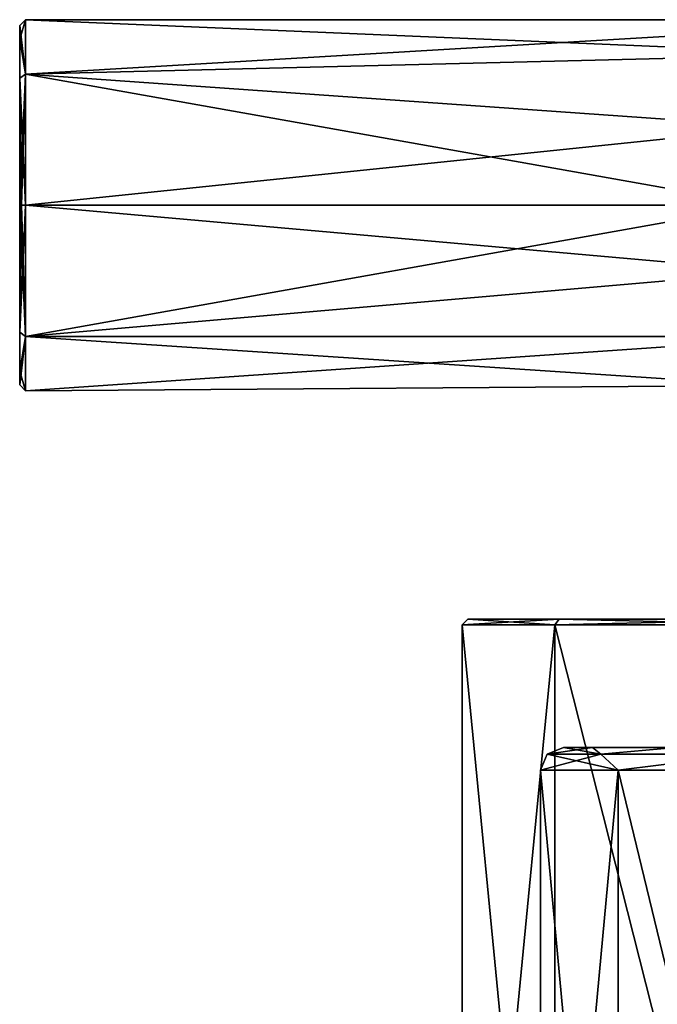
# Model space of a CAD drawing. Header units: millimetres. Extents: x -272 to 152, y 0 to 202.
# Tile 3 of 77: x -272 to -250, y 34 to 69. Entities that reach past the tile are written whole.
import ezdxf

# ---------------------------------------------------------------- set-up
doc = ezdxf.new("R2010")
doc.units = ezdxf.units.MM
doc.header["$LTSCALE"] = 65.185185
for name, color, linetype in [('408', 7, 'CONTINUOUS'), ('410', 7, 'CONTINUOUS'), ('411', 7, 'CONTINUOUS'), ('415', 7, 'CONTINUOUS'), ('416', 7, 'CONTINUOUS'), ('940', 7, 'CONTINUOUS'), ('941', 7, 'CONTINUOUS'), ('951', 7, 'CONTINUOUS'), ('952', 7, 'CONTINUOUS'), ('954', 7, 'CONTINUOUS'), ('960', 7, 'CONTINUOUS'), ('964', 7, 'CONTINUOUS'), ('965', 7, 'CONTINUOUS'), ('974', 7, 'CONTINUOUS'), ('975', 7, 'CONTINUOUS')]:
    doc.layers.add(name, color=color, linetype=linetype)

msp = doc.modelspace()

# ---------------------------------------------------------------- linework, layer by layer
at = {"layer": '408', "linetype": 'CONTINUOUS'}
for points in [[(-272.5, 68.8, 0), (-272.5, 68.32, -2.413), (-272.5, 68.32, 2.413), (-272.5, 68.8, 0)], [(-272.5, 68.32, -2.413), (-272.5, 66.952, -4.458), (-272.5, 68.32, 2.413), (-272.5, 68.32, -2.413)], [(-272.5, 68.32, 2.413), (-272.5, 66.952, -4.458), (-272.5, 66.951, 4.458), (-272.5, 68.32, 2.413)], [(-272.5, 66.952, -4.458), (-272.5, 62.5, -6.3), (-272.5, 66.951, 4.458), (-272.5, 66.952, -4.458)], [(-272.5, 62.5, -6.3), (-272.5, 62.5, 6.3), (-272.5, 66.951, 4.458), (-272.5, 62.5, -6.3)], [(-272.5, 58.048, 4.458), (-272.5, 62.5, 6.3), (-272.5, 58.049, -4.458), (-272.5, 58.048, 4.458)], [(-272.5, 58.049, -4.458), (-272.5, 62.5, 6.3), (-272.5, 62.5, -6.3), (-272.5, 58.049, -4.458)], [(-272.5, 56.68, -2.413), (-272.5, 58.048, 4.458), (-272.5, 58.049, -4.458), (-272.5, 56.68, -2.413)], [(-272.5, 56.68, 2.413), (-272.5, 58.048, 4.458), (-272.5, 56.68, -2.413), (-272.5, 56.68, 2.413)], [(-272.5, 56.2, 0), (-272.5, 56.68, 2.413), (-272.5, 56.68, -2.413), (-272.5, 56.2, 0)]]:
    msp.add_3dface(points, dxfattribs=at)
at = {"layer": '410', "linetype": 'CONTINUOUS'}
for points in [[(-240, 69), (-243.78, 67.788, -3.78), (-272.3, 69, 0), (-240, 69)], [(-272.3, 67.096, 4.596), (-240, 69), (-272.3, 69, 0), (-272.3, 67.096, 4.596)], [(-240, 69), (-272.3, 67.096, 4.596), (-243.78, 67.788, 3.78), (-240, 69)], [(-272.3, 69, 0), (-243.78, 67.788, -3.78), (-272.3, 67.096, -4.596), (-272.3, 69, 0)], [(-243.78, 67.788, -3.78), (-245.899, 65.231, -5.899), (-272.3, 67.096, -4.596), (-243.78, 67.788, -3.78)], [(-243.78, 67.788, 3.78), (-272.3, 67.096, 4.596), (-245.899, 65.231, 5.899), (-243.78, 67.788, 3.78)], [(-245.899, 65.231, -5.899), (-246.5, 62.5, -6.5), (-272.3, 67.096, -4.596), (-245.899, 65.231, -5.899)], [(-272.3, 67.096, -4.596), (-246.5, 62.5, -6.5), (-272.3, 62.5, -6.5), (-272.3, 67.096, -4.596)], [(-272.3, 67.096, 4.596), (-272.3, 62.5, 6.5), (-245.899, 65.231, 5.899), (-272.3, 67.096, 4.596)], [(-245.899, 65.231, 5.899), (-272.3, 62.5, 6.5), (-246.5, 62.5, 6.5), (-245.899, 65.231, 5.899)]]:
    msp.add_3dface(points, dxfattribs=at)
at = {"layer": '411', "linetype": 'CONTINUOUS'}
for points in [[(-246.5, 62.5, -6.5), (-246.071, 60.177, -6.071), (-272.3, 62.5, -6.5), (-246.5, 62.5, -6.5)], [(-272.3, 62.5, -6.5), (-246.071, 60.177, -6.071), (-272.3, 57.904, -4.596), (-272.3, 62.5, -6.5)], [(-246.5, 62.5, 6.5), (-272.3, 62.5, 6.5), (-272.3, 57.904, 4.596), (-246.5, 62.5, 6.5)], [(-246.5, 62.5, 6.5), (-272.3, 57.904, 4.596), (-246.071, 60.177, 6.071), (-246.5, 62.5, 6.5)], [(-246.071, 60.177, -6.071), (-244.596, 57.904, -4.596), (-272.3, 57.904, -4.596), (-246.071, 60.177, -6.071)], [(-246.071, 60.177, 6.071), (-272.3, 57.904, 4.596), (-244.596, 57.904, 4.596), (-246.071, 60.177, 6.071)], [(-272.3, 57.904, -4.596), (-244.596, 57.904, -4.596), (-246.312, 56.188, -1.554), (-272.3, 57.904, -4.596)], [(-272.3, 56, 0), (-272.3, 57.904, -4.596), (-246.312, 56.188, -1.554), (-272.3, 56, 0)], [(-272.3, 57.904, 4.596), (-272.3, 56, 0), (-244.596, 57.904, 4.596), (-272.3, 57.904, 4.596)], [(-244.596, 57.904, 4.596), (-272.3, 56, 0), (-246.312, 56.188, 1.554), (-244.596, 57.904, 4.596)], [(-246.312, 56.188, 1.554), (-272.3, 56, 0), (-246.312, 56.188, -1.554), (-246.312, 56.188, 1.554)]]:
    msp.add_3dface(points, dxfattribs=at)
at = {"layer": '415', "linetype": 'CONTINUOUS'}
for points in [[(-272.5, 62.5, 6.3), (-272.5, 58.048, 4.458), (-272.441, 62.5, 6.441), (-272.5, 62.5, 6.3)], [(-272.3, 62.5, 6.5), (-272.5, 58.048, 4.458), (-272.3, 57.904, 4.596), (-272.3, 62.5, 6.5)], [(-272.5, 58.048, 4.458), (-272.3, 62.5, 6.5), (-272.441, 62.5, 6.441), (-272.5, 58.048, 4.458)], [(-272.5, 58.049, -4.458), (-272.5, 62.5, -6.3), (-272.3, 57.904, -4.596), (-272.5, 58.049, -4.458)], [(-272.3, 57.904, -4.596), (-272.5, 62.5, -6.3), (-272.441, 62.5, -6.441), (-272.3, 57.904, -4.596)], [(-272.3, 62.5, -6.5), (-272.3, 57.904, -4.596), (-272.441, 62.5, -6.441), (-272.3, 62.5, -6.5)], [(-272.5, 56.68, -2.413), (-272.5, 58.049, -4.458), (-272.3, 57.904, -4.596), (-272.5, 56.68, -2.413)], [(-272.5, 58.048, 4.458), (-272.5, 56.68, 2.413), (-272.3, 57.904, 4.596), (-272.5, 58.048, 4.458)], [(-272.5, 56.68, 2.413), (-272.5, 56.2, 0), (-272.3, 57.904, 4.596), (-272.5, 56.68, 2.413)], [(-272.5, 56.2, 0), (-272.3, 56, 0), (-272.3, 57.904, 4.596), (-272.5, 56.2, 0)], [(-272.5, 56.68, -2.413), (-272.3, 57.904, -4.596), (-272.3, 56, 0), (-272.5, 56.68, -2.413)], [(-272.5, 56.2, 0), (-272.5, 56.68, -2.413), (-272.3, 56, 0), (-272.5, 56.2, 0)]]:
    msp.add_3dface(points, dxfattribs=at)
at = {"layer": '416', "linetype": 'CONTINUOUS'}
for points in [[(-272.5, 68.8, 0), (-272.5, 68.32, 2.413), (-272.3, 69, 0), (-272.5, 68.8, 0)], [(-272.5, 68.8, 0), (-272.3, 69, 0), (-272.3, 67.096, -4.596), (-272.5, 68.8, 0)], [(-272.5, 68.32, 2.413), (-272.3, 67.096, 4.596), (-272.3, 69, 0), (-272.5, 68.32, 2.413)], [(-272.5, 68.32, -2.413), (-272.5, 68.8, 0), (-272.3, 67.096, -4.596), (-272.5, 68.32, -2.413)], [(-272.5, 66.952, -4.458), (-272.5, 68.32, -2.413), (-272.3, 67.096, -4.596), (-272.5, 66.952, -4.458)], [(-272.5, 68.32, 2.413), (-272.5, 66.951, 4.458), (-272.3, 67.096, 4.596), (-272.5, 68.32, 2.413)], [(-272.5, 66.951, 4.458), (-272.5, 62.5, 6.3), (-272.3, 67.096, 4.596), (-272.5, 66.951, 4.458)], [(-272.3, 67.096, 4.596), (-272.5, 62.5, 6.3), (-272.441, 62.5, 6.441), (-272.3, 67.096, 4.596)], [(-272.5, 66.952, -4.458), (-272.3, 67.096, -4.596), (-272.3, 62.5, -6.5), (-272.5, 66.952, -4.458)], [(-272.5, 62.5, -6.3), (-272.5, 66.952, -4.458), (-272.441, 62.5, -6.441), (-272.5, 62.5, -6.3)], [(-272.5, 66.952, -4.458), (-272.3, 62.5, -6.5), (-272.441, 62.5, -6.441), (-272.5, 66.952, -4.458)], [(-272.3, 62.5, 6.5), (-272.3, 67.096, 4.596), (-272.441, 62.5, 6.441), (-272.3, 62.5, 6.5)]]:
    msp.add_3dface(points, dxfattribs=at)
at = {"layer": '940', "linetype": 'CONTINUOUS'}
for points in [[(-256.8, 48), (-253.592, 48, 9.875), (-248.05, 48), (-256.8, 48)], [(-253.592, 48, -9.875), (-256.8, 48), (-245.692, 48, -5.692), (-253.592, 48, -9.875)], [(-245.692, 48, -5.692), (-256.8, 48), (-248.05, 48), (-245.692, 48, -5.692)], [(-245.192, 48, 15.978), (-226.408, 48, 9.875), (-253.592, 48, 9.875), (-245.192, 48, 15.978)], [(-253.592, 48, 9.875), (-226.408, 48, 9.875), (-240, 48, 8.05), (-253.592, 48, 9.875)], [(-248.05, 48), (-253.592, 48, 9.875), (-245.692, 48, 5.692), (-248.05, 48)], [(-245.692, 48, 5.692), (-253.592, 48, 9.875), (-240, 48, 8.05), (-245.692, 48, 5.692)], [(-245.192, 48, -15.978), (-253.592, 48, -9.875), (-234.808, 48, -15.978), (-245.192, 48, -15.978)], [(-234.808, 48, -15.978), (-253.592, 48, -9.875), (-226.408, 48, -9.875), (-234.808, 48, -15.978)], [(-226.408, 48, -9.875), (-253.592, 48, -9.875), (-240, 48, -8.05), (-226.408, 48, -9.875)], [(-240, 48, -8.05), (-253.592, 48, -9.875), (-245.692, 48, -5.692), (-240, 48, -8.05)]]:
    msp.add_3dface(points, dxfattribs=at)
at = {"layer": '941', "linetype": 'CONTINUOUS'}
for points in [[(-257, 14.3), (-253.753, 14.3, 9.992), (-257, 47.8), (-257, 14.3)], [(-257, 47.8), (-253.753, 14.3, 9.992), (-253.753, 47.8, 9.992), (-257, 47.8)], [(-253.753, 14.3, 9.992), (-245.253, 14.3, 16.168), (-253.753, 47.8, 9.992), (-253.753, 14.3, 9.992)], [(-253.753, 47.8, 9.992), (-245.253, 14.3, 16.168), (-245.253, 47.8, 16.168), (-253.753, 47.8, 9.992)]]:
    msp.add_3dface(points, dxfattribs=at)
at = {"layer": '951', "linetype": 'CONTINUOUS'}
for points in [[(-254.25, 42.7), (-251.529, 42.7, 8.376), (-254.25, 13.3), (-254.25, 42.7)], [(-254.25, 13.3), (-251.529, 42.7, 8.376), (-251.529, 13.3, 8.376), (-254.25, 13.3)], [(-251.529, 42.7, 8.376), (-244.403, 42.7, 13.553), (-251.529, 13.3, 8.376), (-251.529, 42.7, 8.376)], [(-251.529, 13.3, 8.376), (-244.403, 42.7, 13.553), (-244.404, 13.3, 13.553), (-251.529, 13.3, 8.376)]]:
    msp.add_3dface(points, dxfattribs=at)
at = {"layer": '952', "linetype": 'CONTINUOUS'}
for points in [[(-252.425, 43.5, 5.15), (-253.45, 43.5), (-245.692, 43.5, 5.692), (-252.425, 43.5, 5.15)], [(-253.45, 43.5), (-252.425, 43.5, -5.15), (-248.05, 43.5), (-253.45, 43.5)], [(-245.692, 43.5, 5.692), (-253.45, 43.5), (-248.05, 43.5), (-245.692, 43.5, 5.692)], [(-249.507, 43.5, 9.514), (-252.425, 43.5, 5.15), (-240, 43.5, 8.05), (-249.507, 43.5, 9.514)], [(-240, 43.5, 8.05), (-252.425, 43.5, 5.15), (-245.692, 43.5, 5.692), (-240, 43.5, 8.05)], [(-252.425, 43.5, -5.15), (-249.507, 43.5, -9.514), (-245.692, 43.5, -5.692), (-252.425, 43.5, -5.15)], [(-248.05, 43.5), (-252.425, 43.5, -5.15), (-245.692, 43.5, -5.692), (-248.05, 43.5)]]:
    msp.add_3dface(points, dxfattribs=at)
at = {"layer": '954', "linetype": 'CONTINUOUS'}
for points in [[(-257, 14.3), (-257, 47.8), (-253.753, 47.8, -9.992), (-257, 14.3)], [(-253.753, 14.3, -9.992), (-257, 14.3), (-253.753, 47.8, -9.992), (-253.753, 14.3, -9.992)], [(-245.253, 14.3, -16.168), (-253.753, 14.3, -9.992), (-245.253, 47.8, -16.168), (-245.253, 14.3, -16.168)], [(-245.253, 47.8, -16.168), (-253.753, 14.3, -9.992), (-253.753, 47.8, -9.992), (-245.253, 47.8, -16.168)]]:
    msp.add_3dface(points, dxfattribs=at)
at = {"layer": '960', "linetype": 'CONTINUOUS'}
for points in [[(-254.25, 42.7), (-254.25, 13.3), (-251.529, 13.3, -8.376), (-254.25, 42.7)], [(-251.529, 42.7, -8.376), (-254.25, 42.7), (-251.529, 13.3, -8.376), (-251.529, 42.7, -8.376)], [(-244.403, 42.7, -13.553), (-251.529, 42.7, -8.376), (-244.404, 13.3, -13.553), (-244.403, 42.7, -13.553)], [(-244.404, 13.3, -13.553), (-251.529, 42.7, -8.376), (-251.529, 13.3, -8.376), (-244.404, 13.3, -13.553)]]:
    msp.add_3dface(points, dxfattribs=at)
at = {"layer": '964', "linetype": 'CONTINUOUS'}
for points in [[(-252.138, 43.266, -7.008), (-253.45, 43.5), (-254.016, 43.266), (-252.138, 43.266, -7.008)], [(-252.425, 43.5, -5.15), (-253.45, 43.5), (-252.138, 43.266, -7.008), (-252.425, 43.5, -5.15)], [(-249.507, 43.5, -9.514), (-252.425, 43.5, -5.15), (-252.138, 43.266, -7.008), (-249.507, 43.5, -9.514)], [(-247.008, 43.266, -12.138), (-249.507, 43.5, -9.514), (-252.138, 43.266, -7.008), (-247.008, 43.266, -12.138)], [(-254.25, 42.7), (-251.529, 42.7, -8.376), (-254.016, 43.266), (-254.25, 42.7)], [(-251.529, 42.7, -8.376), (-252.138, 43.266, -7.008), (-254.016, 43.266), (-251.529, 42.7, -8.376)], [(-251.529, 42.7, -8.376), (-247.008, 43.266, -12.138), (-252.138, 43.266, -7.008), (-251.529, 42.7, -8.376)], [(-251.529, 42.7, -8.376), (-244.403, 42.7, -13.553), (-247.008, 43.266, -12.138), (-251.529, 42.7, -8.376)]]:
    msp.add_3dface(points, dxfattribs=at)
at = {"layer": '965', "linetype": 'CONTINUOUS'}
for points in [[(-253.45, 43.5), (-252.425, 43.5, 5.15), (-254.016, 43.266), (-253.45, 43.5)], [(-254.016, 43.266), (-252.425, 43.5, 5.15), (-252.138, 43.266, 7.008), (-254.016, 43.266)], [(-252.425, 43.5, 5.15), (-249.507, 43.5, 9.514), (-252.138, 43.266, 7.008), (-252.425, 43.5, 5.15)], [(-252.138, 43.266, 7.008), (-249.507, 43.5, 9.514), (-247.008, 43.266, 12.138), (-252.138, 43.266, 7.008)], [(-251.529, 42.7, 8.376), (-254.25, 42.7), (-252.138, 43.266, 7.008), (-251.529, 42.7, 8.376)], [(-254.25, 42.7), (-254.016, 43.266), (-252.138, 43.266, 7.008), (-254.25, 42.7)], [(-251.529, 42.7, 8.376), (-252.138, 43.266, 7.008), (-247.008, 43.266, 12.138), (-251.529, 42.7, 8.376)], [(-244.403, 42.7, 13.553), (-251.529, 42.7, 8.376), (-247.008, 43.266, 12.138), (-244.403, 42.7, 13.553)]]:
    msp.add_3dface(points, dxfattribs=at)
at = {"layer": '974', "linetype": 'CONTINUOUS'}
for points in [[(-256.8, 48), (-253.592, 48, -9.875), (-257, 47.8), (-256.8, 48)], [(-257, 47.8), (-253.592, 48, -9.875), (-253.753, 47.8, -9.992), (-257, 47.8)], [(-253.592, 48, -9.875), (-245.192, 48, -15.978), (-253.753, 47.8, -9.992), (-253.592, 48, -9.875)], [(-245.192, 48, -15.978), (-245.253, 47.8, -16.168), (-253.753, 47.8, -9.992), (-245.192, 48, -15.978)]]:
    msp.add_3dface(points, dxfattribs=at)
at = {"layer": '975', "linetype": 'CONTINUOUS'}
for points in [[(-256.8, 48), (-257, 47.8), (-253.753, 47.8, 9.992), (-256.8, 48)], [(-253.592, 48, 9.875), (-256.8, 48), (-253.753, 47.8, 9.992), (-253.592, 48, 9.875)], [(-253.592, 48, 9.875), (-253.753, 47.8, 9.992), (-245.253, 47.8, 16.168), (-253.592, 48, 9.875)], [(-245.192, 48, 15.978), (-253.592, 48, 9.875), (-245.253, 47.8, 16.168), (-245.192, 48, 15.978)]]:
    msp.add_3dface(points, dxfattribs=at)

doc.saveas('drawing.dxf')
